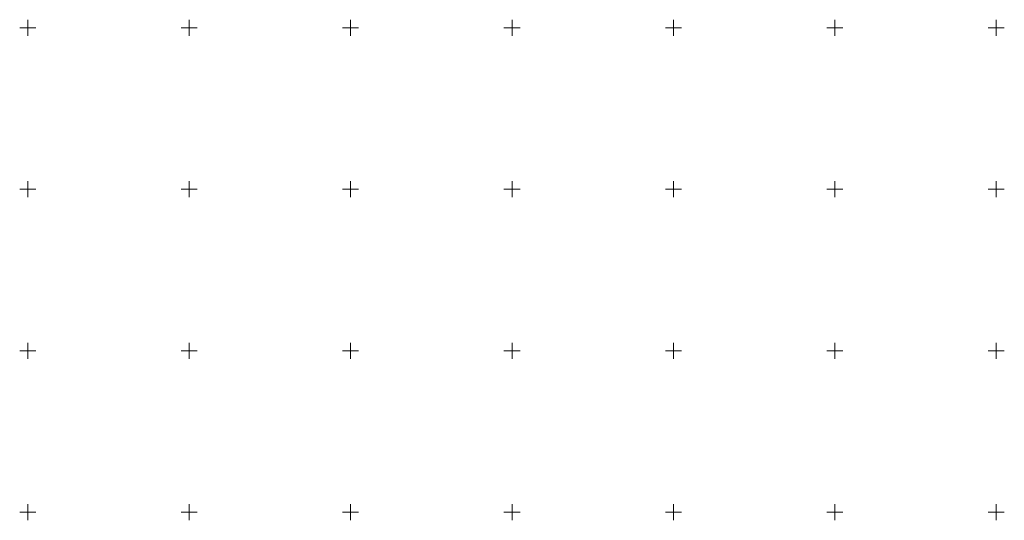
# Model space of a CAD drawing. Header units: millimetres. Extents: x 7501998 to 7504402, y 5666312 to 5667240.
# Tile 20 of 51: x 7502998 to 7503302, y 5666498 to 5666652. Entities that reach past the tile are written whole.
import ezdxf

# ---------------------------------------------------------------- set-up
doc = ezdxf.new("R2010")
doc.units = ezdxf.units.MM
doc.header["$MEASUREMENT"] = 0
doc.linetypes.add('1', pattern=[0])
doc.layers.add('Podzial_sekcyjny_krzyze', color=7, linetype='1', lineweight=18)

msp = doc.modelspace()

# ---------------------------------------------------------------- linework, layer by layer
at = {"layer": 'Podzial_sekcyjny_krzyze'}
for p, q in [((7502997.5, 5666650), (7503002.5, 5666650)), ((7503000, 5666647.5), (7503000, 5666652.5)), ((7503047.5, 5666650), (7503052.5, 5666650)), ((7503050, 5666647.5), (7503050, 5666652.5)), ((7503097.5, 5666650), (7503102.5, 5666650)), ((7503100, 5666647.5), (7503100, 5666652.5)), ((7503147.5, 5666650), (7503152.5, 5666650)), ((7503150, 5666647.5), (7503150, 5666652.5)), ((7503197.5, 5666650), (7503202.5, 5666650)), ((7503200, 5666647.5), (7503200, 5666652.5)), ((7503247.5, 5666650), (7503252.5, 5666650)), ((7503250, 5666647.5), (7503250, 5666652.5)), ((7503297.5, 5666650), (7503302.5, 5666650)), ((7503300, 5666647.5), (7503300, 5666652.5)), ((7503000, 5666597.5), (7503000, 5666602.5)), ((7503050, 5666597.5), (7503050, 5666602.5)), ((7503100, 5666597.5), (7503100, 5666602.5)), ((7503150, 5666597.5), (7503150, 5666602.5)), ((7503200, 5666597.5), (7503200, 5666602.5)), ((7503250, 5666597.5), (7503250, 5666602.5)), ((7503300, 5666597.5), (7503300, 5666602.5)), ((7502997.5, 5666600), (7503002.5, 5666600)), ((7503047.5, 5666600), (7503052.5, 5666600)), ((7503097.5, 5666600), (7503102.5, 5666600)), ((7503147.5, 5666600), (7503152.5, 5666600)), ((7503197.5, 5666600), (7503202.5, 5666600)), ((7503247.5, 5666600), (7503252.5, 5666600)), ((7503297.5, 5666600), (7503302.5, 5666600)), ((7503000, 5666547.5), (7503000, 5666552.5)), ((7503050, 5666547.5), (7503050, 5666552.5)), ((7503100, 5666547.5), (7503100, 5666552.5)), ((7503150, 5666547.5), (7503150, 5666552.5)), ((7503200, 5666547.5), (7503200, 5666552.5)), ((7503250, 5666547.5), (7503250, 5666552.5)), ((7503300, 5666547.5), (7503300, 5666552.5)), ((7502997.5, 5666550), (7503002.5, 5666550)), ((7503047.5, 5666550), (7503052.5, 5666550)), ((7503097.5, 5666550), (7503102.5, 5666550)), ((7503147.5, 5666550), (7503152.5, 5666550)), ((7503197.5, 5666550), (7503202.5, 5666550)), ((7503247.5, 5666550), (7503252.5, 5666550)), ((7503297.5, 5666550), (7503302.5, 5666550)), ((7503000, 5666497.5), (7503000, 5666502.5)), ((7503050, 5666497.5), (7503050, 5666502.5)), ((7503100, 5666497.5), (7503100, 5666502.5)), ((7503150, 5666497.5), (7503150, 5666502.5)), ((7503200, 5666497.5), (7503200, 5666502.5)), ((7503250, 5666497.5), (7503250, 5666502.5)), ((7503300, 5666497.5), (7503300, 5666502.5)), ((7502997.5, 5666500), (7503002.5, 5666500)), ((7503047.5, 5666500), (7503052.5, 5666500)), ((7503097.5, 5666500), (7503102.5, 5666500)), ((7503147.5, 5666500), (7503152.5, 5666500)), ((7503197.5, 5666500), (7503202.5, 5666500)), ((7503247.5, 5666500), (7503252.5, 5666500)), ((7503297.5, 5666500), (7503302.5, 5666500))]:
    msp.add_line(p, q, dxfattribs=at)

doc.saveas('drawing.dxf')
